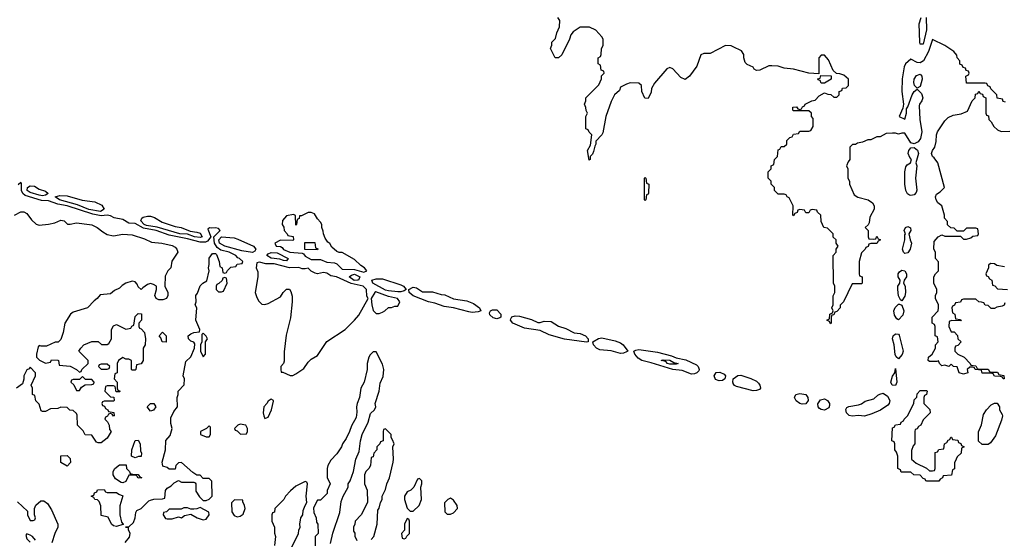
# Model space of a CAD drawing. Header units: inches. Extents: x 2789275 to 2951659, y 860290 to 1033804.
# Tile 123 of 256: x 2835383 to 2841754, y 1002131 to 1005496. Entities that reach past the tile are written whole.
import ezdxf

# ---------------------------------------------------------------- set-up
doc = ezdxf.new("R2010")
doc.units = ezdxf.units.IN
doc.header["$MEASUREMENT"] = 0
doc.layers.add('C8030', color=7, linetype='Continuous')
doc.layers.add('C8040', color=7, linetype='Continuous')

msp = doc.modelspace()

# ---------------------------------------------------------------- linework, layer by layer
at = {"layer": 'C8030', "color": 2}
for points, elevation in [([(2840000, 1005321.2), (2839987.3, 1005327.3), (2839950, 1005328), (2839850, 1005278), (2839810, 1005278), (2839790, 1005268), (2839765.4, 1005194.6), (2839718, 1005130), (2839690, 1005108.7), (2839661.2, 1005121.2), (2839610, 1005178), (2839590, 1005186), (2839570, 1005178), (2839490, 1005086), (2839472, 1005050), (2839470, 1005026), (2839450, 1004986), (2839428.4, 1004988.4), (2839408, 1005030), (2839406, 1005070), (2839390, 1005086), (2839332.7, 1005087.3), (2839310, 1005078), (2839270, 1005058), (2839263.6, 1005036.4), (2839232, 1005010), (2839210, 1004966), (2839176, 1004870), (2839156.8, 1004763.2), (2839150.6, 1004749.4), (2839112, 1004710), (2839111.3, 1004690), (2839103.6, 1004676.4), (2839096.9, 1004643.1), (2839090, 1004626), (2839074, 1004610), (2839074, 1004590), (2839067.3, 1004587.3), (2839058, 1004650), (2839076.4, 1004683.6), (2839086, 1004750), (2839067.3, 1004767.3), (2839062, 1004782), (2839046, 1004790), (2839046, 1004870), (2839058, 1004890), (2839048, 1004908), (2839047.3, 1004927.3), (2839038, 1004950), (2839046, 1004970), (2839046, 1004990), (2839130, 1005074), (2839147.3, 1005112.7), (2839148.4, 1005131.6), (2839166, 1005150), (2839162, 1005162), (2839146, 1005170), (2839142, 1005202), (2839126, 1005210), (2839126, 1005250), (2839142, 1005258), (2839146, 1005270), (2839147.3, 1005307.3), (2839158, 1005330), (2839158, 1005370), (2839150, 1005386), (2839110, 1005428), (2839070, 1005448), (2839010, 1005448), (2838963.5, 1005416.5), (2838950, 1005398), (2838941, 1005370), (2838891.1, 1005268.9), (2838870, 1005248), (2838848.9, 1005248.9), (2838818, 1005310), (2838826, 1005330), (2838826, 1005350), (2838850, 1005374), (2838858, 1005410), (2838875.3, 1005450), (2838878, 1005490), (2838866, 1005510)], 6), ([(2836065.2, 1002110), (2836093.6, 1002146.4), (2836097.2, 1002170), (2836087.3, 1002192.7), (2836087.3, 1002207.3), (2836072.7, 1002207.3), (2836067.3, 1002212.7), (2836090, 1002212), (2836119.6, 1002240.4), (2836129.5, 1002270), (2836134, 1002306), (2836141.2, 1002318.8), (2836170, 1002331.3), (2836219, 1002381), (2836230, 1002386), (2836251.6, 1002391.6), (2836307.3, 1002392.7), (2836322, 1002398), (2836327.3, 1002447.3), (2836336.4, 1002463.6), (2836363.1, 1002476.9), (2836383.1, 1002496.9), (2836410, 1002512), (2836430, 1002502), (2836510, 1002502), (2836518, 1002498), (2836522, 1002490), (2836523.6, 1002443.6), (2836546.4, 1002406.4), (2836570, 1002382), (2836590, 1002382), (2836610, 1002392), (2836628, 1002410), (2836627.3, 1002507.3), (2836610, 1002526), (2836570, 1002526), (2836550, 1002546), (2836530, 1002546), (2836503.1, 1002563.1), (2836430, 1002628), (2836410, 1002626), (2836394, 1002610), (2836390, 1002586), (2836350, 1002586), (2836336.4, 1002596.4), (2836310, 1002606), (2836304, 1002630), (2836326, 1002710), (2836328.9, 1002771.1), (2836356.4, 1002803.6), (2836369, 1002850), (2836362, 1002882), (2836361.5, 1002918.5), (2836381.5, 1002958.5), (2836404, 1002990), (2836402, 1003050), (2836408.7, 1003070), (2836408.9, 1003091.1), (2836448, 1003132), (2836449, 1003170), (2836442, 1003190), (2836458, 1003282), (2836490, 1003312), (2836515.3, 1003370), (2836516.4, 1003396.4), (2836508.9, 1003408.9), (2836490, 1003415.3), (2836475.3, 1003430), (2836474, 1003450), (2836490, 1003462.8), (2836509.5, 1003470.5), (2836546, 1003474), (2836548, 1003490), (2836522.7, 1003550), (2836529, 1003630), (2836519, 1003650), (2836524, 1003670), (2836522, 1003710), (2836534, 1003726), (2836550, 1003772), (2836568, 1003790), (2836594, 1003806), (2836608.7, 1003870), (2836604, 1003890), (2836609.3, 1003910.7), (2836610, 1003952), (2836630, 1003981), (2836650, 1003981), (2836656.3, 1003976.3), (2836674, 1003930), (2836678, 1003898), (2836694, 1003890), (2836698, 1003858), (2836710, 1003854), (2836722, 1003858), (2836727.3, 1003872.7), (2836750, 1003894), (2836782, 1003898), (2836790, 1003914), (2836822, 1003918), (2836826, 1003930), (2836806, 1003950), (2836793.6, 1003953.6), (2836782, 1003970), (2836739, 1003990), (2836683.9, 1004003.9), (2836661, 1004021), (2836643.5, 1004050), (2836639.6, 1004090), (2836681.2, 1004130), (2836670, 1004144), (2836650, 1004149.2), (2836625.2, 1004145.2), (2836611.3, 1004148.7), (2836601, 1004139), (2836620.4, 1004090), (2836598.8, 1004061.2), (2836585.3, 1004054.7), (2836550, 1004055.9), (2836470, 1004077.9), (2836350, 1004101), (2836267, 1004130), (2836185.1, 1004145.1), (2836130, 1004175.9), (2836090, 1004179), (2836050, 1004202.4), (2835993.9, 1004213.9), (2835970, 1004226.4), (2835950, 1004230.8), (2835910, 1004226), (2835857.3, 1004237.3), (2835690, 1004290.5), (2835630, 1004301), (2835570, 1004322.7), (2835524.8, 1004324.8), (2835418.3, 1004358.3), (2835403.1, 1004370), (2835394.6, 1004390), (2835395.5, 1004435.5), (2835390, 1004442), (2835373.2, 1004426.8)], 10), ([(2835348.9, 1004231.1), (2835390, 1004251), (2835410, 1004252), (2835430, 1004242), (2835459.8, 1004199.8), (2835490, 1004172), (2835510, 1004164.7), (2835570, 1004171.3), (2835610, 1004181), (2835650, 1004198), (2835670, 1004194), (2835691.6, 1004171.6), (2835710, 1004171.3), (2835750, 1004180.7), (2835834, 1004170), (2835850, 1004167.3), (2835884.7, 1004150), (2835921.4, 1004121.4), (2835950, 1004106), (2835990, 1004096), (2836050, 1004107.3), (2836110, 1004103), (2836190, 1004078), (2836236.4, 1004056.4), (2836302, 1004050), (2836370, 1004034.4), (2836390, 1004022.8), (2836400.7, 1004010), (2836406, 1003990), (2836367.1, 1003932.9), (2836362, 1003890), (2836342, 1003870), (2836325.4, 1003834.6), (2836322, 1003770), (2836342, 1003730), (2836342, 1003710), (2836334, 1003690), (2836310, 1003682), (2836283.1, 1003683.1), (2836266, 1003690), (2836258, 1003710), (2836268, 1003750), (2836268, 1003770), (2836250, 1003782), (2836230, 1003788), (2836210, 1003782), (2836179.6, 1003760.4), (2836170, 1003748), (2836150, 1003766), (2836143.1, 1003783.1), (2836130, 1003798), (2836110, 1003802), (2836070.9, 1003789.1), (2836046, 1003774), (2836030, 1003758), (2835996.9, 1003743.1), (2835970, 1003722), (2835904.7, 1003715.3), (2835884.7, 1003690), (2835864, 1003676), (2835822, 1003630), (2835730, 1003602), (2835712, 1003590), (2835676, 1003530), (2835664.7, 1003470), (2835650, 1003426), (2835632, 1003408), (2835612.7, 1003407.3), (2835556.9, 1003383.1), (2835522, 1003382), (2835510, 1003386), (2835502, 1003378), (2835491.3, 1003330), (2835491.6, 1003311.6), (2835511.1, 1003291.1), (2835550, 1003272), (2835582, 1003278), (2835590, 1003294), (2835630, 1003292), (2835634, 1003290), (2835638, 1003258), (2835710, 1003252), (2835751.6, 1003231.6), (2835770, 1003214), (2835782, 1003218), (2835786, 1003230), (2835826, 1003270), (2835826, 1003290), (2835766, 1003350), (2835778, 1003370), (2835798, 1003390), (2835850, 1003411.3), (2835890, 1003412), (2835912.7, 1003392.7), (2835950, 1003392), (2835960.4, 1003399.6), (2835978, 1003430), (2835978, 1003490), (2835990, 1003514), (2836010, 1003522), (2836070, 1003492), (2836102, 1003498), (2836108, 1003512), (2836122, 1003518), (2836130, 1003574), (2836150, 1003594), (2836171.6, 1003591.6), (2836172, 1003550), (2836154, 1003530), (2836154, 1003510), (2836158, 1003498), (2836170, 1003494), (2836191.6, 1003471.6), (2836198, 1003430), (2836194, 1003390), (2836182, 1003370), (2836182, 1003290), (2836170, 1003268), (2836138, 1003262), (2836134, 1003230), (2836130, 1003226), (2836110, 1003226), (2836106, 1003230), (2836106, 1003290), (2836090, 1003298), (2836070, 1003298), (2836050, 1003308), (2836022, 1003290), (2836014, 1003270), (2836014, 1003210), (2835998, 1003202), (2835994, 1003170), (2836014, 1003150), (2836014, 1003110), (2836018, 1003098), (2836034, 1003090), (2836030, 1003086), (2836007.3, 1003087.3), (2836002, 1003122), (2835990, 1003126), (2835950, 1003126), (2835938, 1003122), (2835934, 1003090), (2835970, 1003054), (2835992.7, 1003052.7), (2835994, 1003030), (2835990, 1003026), (2835930, 1003026), (2835918, 1003022), (2835914, 1003010), (2835918, 1002998), (2835932.7, 1002992.7), (2835938, 1002978), (2835954, 1002970), (2835958, 1002958), (2835992.7, 1002952.7), (2835994, 1002930), (2835990, 1002928), (2835982, 1002942), (2835970, 1002946), (2835958, 1002942), (2835952, 1002928), (2835938, 1002922), (2835934, 1002910), (2835951.6, 1002891.6), (2835962, 1002870), (2835963.6, 1002843.6), (2835974, 1002830), (2835950, 1002786), (2835910, 1002755.3), (2835890, 1002755.3), (2835881.2, 1002761.2), (2835850, 1002806), (2835807.3, 1002807.3), (2835794.6, 1002834.6), (2835758, 1002870), (2835754.6, 1002934.6), (2835750, 1002946), (2835730, 1002966), (2835708.4, 1002968.4), (2835690, 1002986), (2835650, 1002988), (2835630, 1002978), (2835583.6, 1002976.4), (2835550, 1002958), (2835530, 1002958), (2835523.1, 1002963.1), (2835510, 1003006), (2835488.4, 1003028.4), (2835482, 1003062), (2835466, 1003070), (2835466, 1003110), (2835458, 1003130), (2835486, 1003190), (2835486, 1003210), (2835450, 1003246), (2835444.7, 1003235.3), (2835430, 1003228.7), (2835411, 1003190), (2835411, 1003169), (2835402, 1003138), (2835362, 1003110)], 10), ([(2837394.6, 1002105.4), (2837408.4, 1002171.6), (2837454.6, 1002305.4), (2837463.1, 1002376.9), (2837475.3, 1002410), (2837508, 1002470), (2837508.7, 1002490), (2837522, 1002510), (2837544, 1002570), (2837559, 1002650), (2837580.4, 1002699.6), (2837588.7, 1002770), (2837599, 1002810), (2837638, 1002890), (2837653.6, 1002946.4), (2837678, 1002970), (2837688, 1002990), (2837684, 1003010), (2837709, 1003090), (2837716.5, 1003143.5), (2837734.6, 1003185.4), (2837739, 1003230), (2837730, 1003266), (2837690, 1003346), (2837670, 1003346), (2837650, 1003326), (2837642, 1003310), (2837632, 1003270), (2837631.3, 1003230), (2837611, 1003150), (2837591.3, 1003110), (2837582.8, 1003050), (2837566.8, 1003010), (2837562.8, 1002990), (2837565.4, 1002954.6), (2837559.6, 1002920.4), (2837530, 1002866), (2837518, 1002830), (2837495.3, 1002784.7), (2837471.1, 1002748.9), (2837464.7, 1002730), (2837435.3, 1002684.7), (2837396.9, 1002643.1), (2837378, 1002610), (2837372, 1002590), (2837372.7, 1002532.7), (2837392, 1002490), (2837372.7, 1002447.3), (2837371.6, 1002428.4), (2837330, 1002386), (2837310, 1002386), (2837283.6, 1002336.4), (2837285.4, 1002305.4), (2837302, 1002270), (2837303.6, 1002243.6), (2837312, 1002230), (2837314, 1002170), (2837294, 1002150), (2837294, 1002090)], 10), ([(2840000, 1003142.3), (2839996.8, 1003150), (2839999.7, 1003170), (2840000, 1003170.2)], 6), ([(2837658, 1002130), (2837674, 1002150), (2837695.3, 1002230), (2837700.4, 1002319.6), (2837710, 1002334), (2837718, 1002370), (2837728, 1002390), (2837728.4, 1002411.6), (2837750, 1002454), (2837758, 1002490), (2837775.3, 1002530), (2837799, 1002630), (2837802, 1002650), (2837798, 1002730), (2837806, 1002750), (2837796.4, 1002776.4), (2837786, 1002790), (2837786, 1002810), (2837750, 1002846), (2837738, 1002842), (2837734, 1002830), (2837734, 1002770), (2837718, 1002762), (2837714, 1002750), (2837694, 1002730), (2837694, 1002710), (2837674, 1002690), (2837670, 1002666), (2837658, 1002662), (2837652, 1002610), (2837642, 1002590), (2837622, 1002570), (2837614, 1002550), (2837614, 1002490), (2837632, 1002450), (2837634, 1002370), (2837592, 1002290), (2837554, 1002250), (2837552, 1002230), (2837542, 1002210), (2837543.6, 1002183.6), (2837551.6, 1002171.6), (2837552.7, 1002152.7), (2837563.6, 1002123.6)], 10), ([(2837128, 1002050), (2837188, 1002170), (2837188.9, 1002191.1), (2837198, 1002210), (2837195.3, 1002230), (2837202, 1002270), (2837215.3, 1002290), (2837218, 1002318), (2837229.3, 1002350.7), (2837242, 1002370), (2837237.2, 1002410), (2837246, 1002490), (2837242, 1002502), (2837230, 1002506), (2837170, 1002475.3), (2837135.3, 1002444.7), (2837102, 1002410), (2837092, 1002390), (2837034, 1002330), (2837032.7, 1002307.3), (2837018, 1002302), (2837014, 1002290), (2837014, 1002250), (2837032, 1002210), (2837031.6, 1002171.6), (2837038, 1002150), (2837031.6, 1002091.6)], 10), ([(2835370, 1002374), (2835432.7, 1002312.7), (2835434, 1002290), (2835450, 1002254), (2835470, 1002254), (2835482, 1002258), (2835486, 1002270), (2835478, 1002290), (2835478, 1002330), (2835487.3, 1002352.7), (2835520.4, 1002379.6), (2835539.6, 1002379.6), (2835563.6, 1002363.6), (2835590, 1002322), (2835630.6, 1002230.6), (2835630.6, 1002209.4), (2835611, 1002170), (2835591, 1002109)], 10), ([(2835486, 1002126), (2835466, 1002150), (2835450, 1002158), (2835430, 1002166), (2835422, 1002158), (2835430, 1002134), (2835450, 1002114)], 10)]:
    msp.add_lwpolyline(points, dxfattribs=dict(at, elevation=elevation))
for points, elevation in [([(2835530, 1004356.4), (2835510, 1004359.3), (2835450, 1004377), (2835430.9, 1004390), (2835433.5, 1004410), (2835450, 1004421), (2835478.9, 1004418.9), (2835510, 1004398.2), (2835550, 1004385.5), (2835567.7, 1004370), (2835550, 1004360.5)], 6), ([(2839430, 1004326), (2839426, 1004330), (2839426, 1004470), (2839430, 1004474), (2839434, 1004470), (2839438, 1004438), (2839454, 1004430), (2839452.7, 1004372.7), (2839450, 1004366), (2839438, 1004362), (2839434, 1004330)], 6), ([(2835906.8, 1004253.2), (2835830, 1004267.2), (2835758, 1004298), (2835640.7, 1004330), (2835613.2, 1004350), (2835643.3, 1004356.7), (2835690, 1004356.2), (2835788.2, 1004328.2), (2835870, 1004316.8), (2835915, 1004295), (2835930, 1004269.7)], 6), ([(2837270, 1004248), (2837250, 1004248), (2837206, 1004226), (2837194, 1004226), (2837191.6, 1004208.4), (2837178, 1004202), (2837174, 1004170), (2837170, 1004166), (2837167.3, 1004227.3), (2837154.6, 1004234.6), (2837110, 1004226), (2837083.6, 1004196.4), (2837082, 1004170), (2837091.6, 1004151.6), (2837094, 1004130), (2837114, 1004110), (2837118, 1004098), (2837152, 1004092), (2837154, 1004070), (2837150, 1004066), (2837070, 1004068), (2837034, 1004050), (2837042, 1004030), (2837070, 1004026.4), (2837081.1, 1004021.1), (2837090, 1004008.9), (2837132, 1003990), (2837210, 1003984.7), (2837219.8, 1003979.8), (2837230, 1003964.7), (2837270, 1003942.8), (2837330, 1003943.7), (2837370, 1003926.7), (2837420.7, 1003920.7), (2837435.1, 1003915.1), (2837470, 1003880.3), (2837550, 1003878.3), (2837610, 1003861.6), (2837629, 1003870), (2837613.2, 1003890), (2837590, 1003905.2), (2837550, 1003942.7), (2837470, 1003989), (2837450, 1003989), (2837434.6, 1003994.6), (2837403.1, 1004023.1), (2837390, 1004046), (2837376.4, 1004056.4), (2837360.4, 1004080.4), (2837348.4, 1004108.4), (2837347.3, 1004127.3), (2837338, 1004150), (2837338, 1004170), (2837330, 1004186), (2837310, 1004206), (2837290, 1004238)], 10), ([(2836550, 1004085), (2836515.1, 1004090), (2836470, 1004106.8), (2836419.3, 1004110), (2836273.3, 1004153.3), (2836204.2, 1004164.2), (2836187.6, 1004170), (2836167.4, 1004192.6), (2836173.7, 1004210), (2836182.6, 1004217.4), (2836210, 1004224.6), (2836230, 1004224.2), (2836255.4, 1004215.4), (2836305.4, 1004185.4), (2836390, 1004156.6), (2836428, 1004150), (2836486.2, 1004126.2), (2836530, 1004120.2), (2836550, 1004112.8), (2836563.8, 1004090)], 6), ([(2836890, 1003989), (2836820, 1004000), (2836710, 1004029.2), (2836676.5, 1004050), (2836672.2, 1004070), (2836690, 1004090.8), (2836770, 1004083.2), (2836795.2, 1004075.2), (2836897, 1004030), (2836911.8, 1004010), (2836903.8, 1003996.2)], 6), ([(2837310, 1004006), (2837227.3, 1004007.3), (2837227.3, 1004052.7), (2837292.7, 1004052.7), (2837298, 1004018), (2837312.7, 1004012.7)], 10), ([(2837110, 1003935.1), (2837090, 1003936.9), (2837066, 1003946), (2837010, 1003951.1), (2836982, 1003970), (2836990, 1003980.4), (2837010, 1003988.9), (2837050, 1003986.3), (2837120.4, 1003950)], 6), ([(2836934, 1003926), (2836918, 1003922), (2836914, 1003890), (2836923.6, 1003863.6), (2836924.7, 1003830), (2836906, 1003730), (2836916.9, 1003696.9), (2836930, 1003674), (2836950, 1003654), (2836970, 1003652), (2836990, 1003658), (2837070, 1003702), (2837088, 1003730), (2837110, 1003751.3), (2837130, 1003752), (2837136.9, 1003736.9), (2837145.4, 1003705.4), (2837146, 1003670), (2837134.4, 1003565.6), (2837106.4, 1003453.6), (2837095.3, 1003344.7), (2837094.4, 1003285.6), (2837090.8, 1003269.2), (2837072, 1003250), (2837072, 1003230), (2837074, 1003214), (2837086, 1003214), (2837132.7, 1003192.7), (2837150, 1003192), (2837170, 1003202), (2837222.5, 1003237.5), (2837250, 1003278), (2837270, 1003298), (2837310, 1003322), (2837370, 1003412), (2837490, 1003491), (2837550, 1003550.8), (2837576.9, 1003583.1), (2837638, 1003690), (2837630, 1003706), (2837627.6, 1003750), (2837606.6, 1003770), (2837527.8, 1003787.8), (2837432.7, 1003830), (2837396.9, 1003836.9), (2837370, 1003854), (2837350, 1003858.5), (2837310, 1003851.5), (2837294.1, 1003854.1), (2837268.5, 1003868.5), (2837250, 1003887), (2837230, 1003882), (2837210, 1003883.7), (2837190, 1003892.3), (2837130, 1003889.6), (2837030, 1003914.2), (2836975.3, 1003915.3)], 10), ([(2836710, 1003826), (2836698, 1003822), (2836692.7, 1003807.3), (2836672.7, 1003787.3), (2836658, 1003782), (2836654, 1003770), (2836654, 1003750), (2836670, 1003734), (2836690, 1003734), (2836702, 1003738), (2836726, 1003790), (2836722, 1003822)], 10), ([(2837547.6, 1003807.6), (2837515.8, 1003830), (2837530, 1003842.3), (2837550, 1003847.5), (2837583.1, 1003830), (2837576.3, 1003810), (2837570, 1003808.4)], 6), ([(2837850, 1003734.2), (2837830, 1003734.8), (2837770, 1003739.3), (2837750, 1003745.2), (2837667.6, 1003790), (2837660.9, 1003810), (2837690, 1003818), (2837730, 1003817.4), (2837850, 1003779.7), (2837866.7, 1003770), (2837883, 1003750), (2837870, 1003740.5)], 6), ([(2837687.1, 1003732.9), (2837681, 1003730), (2837658, 1003690), (2837661, 1003650), (2837670, 1003614), (2837690, 1003594), (2837710, 1003594), (2837730, 1003602), (2837746, 1003610), (2837770, 1003632), (2837790, 1003632), (2837810, 1003642), (2837830, 1003642), (2837842, 1003670), (2837828.7, 1003690), (2837770, 1003703.7)], 10), ([(2837990, 1003732.9), (2838054, 1003734), (2838110, 1003717.5), (2838134.8, 1003714.8), (2838190, 1003687.6), (2838276.3, 1003676.3), (2838319.3, 1003659.3), (2838359.1, 1003630), (2838366.8, 1003610), (2838350, 1003604), (2838310, 1003600.7), (2838290, 1003604.4), (2838190.3, 1003629.7), (2838130, 1003638.2), (2838070, 1003659.8), (2838029.2, 1003669.2), (2837930, 1003707.4), (2837903.6, 1003730), (2837901.2, 1003750), (2837930, 1003764), (2837950, 1003759)], 6), ([(2838470, 1003559.8), (2838446, 1003566), (2838424.1, 1003584.1), (2838422.3, 1003597.7), (2838429.7, 1003610.3), (2838442.9, 1003617.1), (2838470, 1003616.5), (2838496.4, 1003590), (2838496.3, 1003570), (2838490, 1003566.3)], 6), ([(2838750, 1003534.4), (2838776.4, 1003543.6), (2838821.6, 1003541.6), (2838870, 1003512), (2838917.1, 1003497.1), (2838970, 1003468), (2839010, 1003464.9), (2839044, 1003450), (2839062, 1003430), (2839062, 1003410), (2839050, 1003407.8), (2838907.4, 1003427.4), (2838810, 1003455.1), (2838750, 1003483), (2838650, 1003499.7), (2838574, 1003530), (2838558, 1003550), (2838560.7, 1003559.3), (2838568.5, 1003571.5), (2838590, 1003578.9), (2838616.1, 1003576.1), (2838694.1, 1003554.1), (2838736.1, 1003536.1)], 6), ([(2836330, 1003408), (2836306, 1003410), (2836296.4, 1003436.4), (2836286, 1003450), (2836308, 1003472), (2836332, 1003450)], 10), ([(2836570, 1003466), (2836562, 1003458), (2836562, 1003410), (2836554, 1003390), (2836554, 1003350), (2836570, 1003314), (2836586, 1003330), (2836586, 1003410), (2836598, 1003430), (2836590, 1003446)], 10), ([(2839270, 1003334.4), (2839210, 1003352.4), (2839137.5, 1003357.5), (2839115.1, 1003370), (2839096.9, 1003390), (2839092.3, 1003410), (2839127.8, 1003432.2), (2839150, 1003435.8), (2839236.1, 1003416.1), (2839270, 1003402.8), (2839287.4, 1003390), (2839317.3, 1003350), (2839310, 1003345.1), (2839290, 1003336.4)], 6), ([(2839730, 1003201.7), (2839670, 1003224.1), (2839610, 1003230.6), (2839470, 1003274.8), (2839408.8, 1003288.8), (2839383.9, 1003303.9), (2839362.9, 1003330), (2839357.2, 1003350), (2839370, 1003357.1), (2839390, 1003359.6), (2839510, 1003342.9), (2839600.2, 1003320.2), (2839630, 1003306.6), (2839693.4, 1003293.4), (2839762, 1003262), (2839773.7, 1003250), (2839780.2, 1003230), (2839776.8, 1003223.2), (2839764.9, 1003210), (2839750, 1003202.9)], 6), ([(2839630, 1003266), (2839590, 1003266.1), (2839575.1, 1003270), (2839563.3, 1003283.3), (2839534, 1003290), (2839546, 1003294), (2839590, 1003291.7), (2839616.4, 1003276.4), (2839644.7, 1003270)], 2), ([(2835950, 1003266), (2835910, 1003266), (2835898, 1003262), (2835894, 1003250), (2835910, 1003234), (2835950, 1003234), (2835962, 1003238), (2835966, 1003250)], 10), ([(2839910, 1003157.3), (2839885.7, 1003165.7), (2839877.6, 1003190), (2839888.8, 1003211.2), (2839913.5, 1003213.5), (2839941.2, 1003201.2), (2839950.3, 1003190.3), (2839944.9, 1003170), (2839930, 1003159.8)], 6), ([(2835790, 1003186), (2835770, 1003166), (2835730, 1003166), (2835718, 1003162), (2835714, 1003150), (2835732.7, 1003132.7), (2835750, 1003094), (2835770, 1003094), (2835783.1, 1003116.9), (2835807.3, 1003132.7), (2835850, 1003134), (2835862, 1003138), (2835866, 1003150), (2835850, 1003166), (2835810, 1003166)], 10), ([(2837010, 1003038), (2836990, 1003026), (2836982, 1003010), (2836962, 1002990), (2836958, 1002950), (2836962, 1002930), (2836970, 1002914), (2836990, 1002922), (2837013.2, 1002970), (2837026, 1003026), (2837026, 1003030)], 10), ([(2836230, 1002962), (2836209, 1002989), (2836229.4, 1003010.6), (2836250.6, 1003010.6), (2836264.7, 1002990), (2836250, 1002968.7)], 10), ([(2836610, 1002866), (2836592, 1002848), (2836554, 1002830), (2836554, 1002810), (2836590, 1002794), (2836610, 1002794), (2836618, 1002810), (2836618, 1002858)], 10), ([(2836810, 1002878), (2836794, 1002870), (2836774, 1002850), (2836778, 1002838), (2836790, 1002834), (2836812.7, 1002812.7), (2836850, 1002814), (2836858, 1002830), (2836858, 1002850), (2836846, 1002870)], 10), ([(2836130, 1002658), (2836106, 1002670), (2836108.7, 1002710), (2836130, 1002772), (2836150, 1002774), (2836162, 1002750), (2836164.7, 1002704.7), (2836172, 1002690), (2836170, 1002668), (2836152.7, 1002667.3)], 10), ([(2835690, 1002606), (2835648.4, 1002628.4), (2835650, 1002672), (2835690, 1002674), (2835710, 1002654), (2835711.6, 1002628.4)], 10), ([(2836150, 1002528), (2836142, 1002542), (2836130, 1002546), (2836090, 1002546), (2836070, 1002506), (2836050, 1002498), (2836040.4, 1002500.4), (2836003.1, 1002523.1), (2835988.4, 1002548.4), (2835988, 1002570), (2835998, 1002590), (2836030, 1002614), (2836072.7, 1002612.7), (2836074, 1002590), (2836094, 1002570), (2836098, 1002558), (2836112.7, 1002552.7), (2836150, 1002552), (2836158, 1002538), (2836174, 1002530)], 10), ([(2837970, 1002526), (2837958, 1002522), (2837934, 1002470), (2837914, 1002450), (2837890, 1002438), (2837872, 1002410), (2837872, 1002390), (2837890, 1002334), (2837910, 1002314), (2837930, 1002314), (2837968, 1002350), (2837982, 1002390), (2837978, 1002470), (2837986, 1002490), (2837986, 1002510)], 10), ([(2835950, 1002434), (2836010, 1002434), (2836023.6, 1002423.6), (2836050, 1002414), (2836031.6, 1002348.4), (2836031, 1002290), (2836042, 1002242), (2836050.9, 1002230.9), (2836054, 1002230), (2836050, 1002228), (2836010, 1002215.3), (2835990, 1002218), (2835978, 1002230), (2835954.6, 1002274.6), (2835910, 1002286), (2835908.4, 1002348.4), (2835896.4, 1002376.4), (2835887.3, 1002387.3), (2835868.4, 1002388.4), (2835862, 1002402), (2835846, 1002410), (2835862, 1002418), (2835867.3, 1002432.7), (2835882, 1002438), (2835887.3, 1002452.7), (2835930, 1002454), (2835938, 1002438)], 10), ([(2836772.7, 1002387.3), (2836752.7, 1002367.3), (2836756, 1002310), (2836770, 1002284.7), (2836790, 1002278), (2836810, 1002282), (2836830, 1002294), (2836842, 1002330), (2836838, 1002350), (2836826, 1002374), (2836826, 1002386)], 10), ([(2838170, 1002398), (2838154, 1002390), (2838132.7, 1002367.3), (2838134, 1002310), (2838150, 1002294), (2838170, 1002294), (2838190, 1002302), (2838215.3, 1002330), (2838214, 1002350), (2838190, 1002386)], 10), ([(2836550, 1002338), (2836530, 1002328), (2836510, 1002326), (2836490, 1002326), (2836470, 1002335.3), (2836445.4, 1002334.6), (2836427.3, 1002327.3), (2836350, 1002326), (2836334, 1002310), (2836314, 1002306), (2836312, 1002290), (2836327.1, 1002267.1), (2836336.4, 1002263.6), (2836370, 1002264.7), (2836410, 1002276), (2836430, 1002271.3), (2836450, 1002284.7), (2836490, 1002294), (2836531.1, 1002271.1), (2836570, 1002258), (2836590, 1002262), (2836608.7, 1002290), (2836608, 1002308)], 10), ([(2837890, 1002266), (2837874, 1002230), (2837874, 1002190), (2837854, 1002170), (2837858, 1002138), (2837870, 1002134), (2837882, 1002138), (2837887.3, 1002152.7), (2837906, 1002170), (2837906, 1002250), (2837902, 1002262)], 10)]:
    msp.add_lwpolyline(points, close=True, dxfattribs=dict(at, elevation=elevation))
at = {"layer": 'C8040', "color": 2}
for points, elevation in [([(2841248.2, 1005510), (2841251.2, 1005430), (2841230, 1005337.2), (2841210, 1005338), (2841208, 1005350), (2841204.1, 1005470), (2841215.1, 1005510)], 2), ([(2841762, 1004962), (2841747.3, 1004967.3), (2841742, 1004982), (2841707.3, 1004987.3), (2841706, 1005010), (2841667.3, 1005047.3), (2841662, 1005062), (2841647.3, 1005067.3), (2841642, 1005082), (2841630, 1005086), (2841510, 1005086), (2841506, 1005130), (2841522, 1005138), (2841526, 1005150), (2841522, 1005162), (2841507.3, 1005167.3), (2841502, 1005182), (2841487.3, 1005187.3), (2841482, 1005202), (2841467.3, 1005207.3), (2841466, 1005230), (2841448.4, 1005248.4), (2841447.3, 1005267.3), (2841428, 1005290), (2841370, 1005329), (2841290, 1005368.7), (2841263.6, 1005290), (2841230.2, 1005229.8), (2841210, 1005217.3), (2841190, 1005219.1), (2841150, 1005240.9), (2841115.5, 1005210), (2841105.5, 1005190), (2841093.2, 1005113.2), (2841090.8, 1005030), (2841101, 1004950), (2841096.9, 1004923.1), (2841074, 1004870), (2841110, 1004852), (2841121.2, 1004890), (2841121.2, 1004918.8), (2841130, 1004932), (2841157.6, 1005010), (2841170, 1005031), (2841190, 1005046.8), (2841217.4, 1005017.4), (2841226.5, 1004990), (2841220.3, 1004970), (2841204.2, 1004950), (2841202.6, 1004937.4), (2841207.6, 1004850), (2841220.2, 1004770), (2841212.4, 1004727.6), (2841195.6, 1004704.4), (2841170, 1004691.5), (2841150, 1004698), (2841110, 1004762), (2841090, 1004762), (2841070, 1004755.3), (2841050, 1004762), (2841030, 1004762), (2840990, 1004758), (2840950, 1004738), (2840930, 1004738), (2840890, 1004718), (2840870, 1004718), (2840836.9, 1004703.1), (2840803.6, 1004696.4), (2840791.6, 1004688.4), (2840772.7, 1004687.3), (2840754, 1004670), (2840754, 1004590), (2840743.6, 1004576.4), (2840734, 1004550), (2840742, 1004530), (2840742, 1004470), (2840752, 1004450), (2840752, 1004430), (2840782.8, 1004362.8), (2840806, 1004346), (2840874, 1004330), (2840902, 1004310), (2840912, 1004290), (2840912, 1004270), (2840883.6, 1004216.4), (2840879.6, 1004180.4), (2840872.7, 1004167.3), (2840854, 1004150), (2840874, 1004130), (2840874, 1004090), (2840878, 1004078), (2840910, 1004074), (2840922, 1004078), (2840930, 1004094), (2840938, 1004078), (2840954, 1004070), (2840938, 1004062), (2840930, 1004046), (2840890, 1004046), (2840878, 1004042), (2840872.7, 1004027.3), (2840858, 1004022), (2840854, 1004010), (2840830, 1003986), (2840814, 1003930), (2840814, 1003850), (2840818, 1003838), (2840834, 1003830), (2840834, 1003790), (2840830, 1003786), (2840770, 1003786), (2840714, 1003670), (2840692.7, 1003647.3), (2840692, 1003630), (2840670, 1003606), (2840658, 1003602), (2840650, 1003586), (2840638, 1003582), (2840634, 1003570), (2840634, 1003530), (2840630, 1003526), (2840622, 1003542), (2840606, 1003550), (2840622, 1003558), (2840626, 1003590), (2840642, 1003598), (2840646, 1003610), (2840638, 1003630), (2840646, 1003650), (2840647.3, 1003707.3), (2840658, 1003730), (2840658, 1003770), (2840648, 1003790), (2840646, 1003970), (2840666, 1003990), (2840666, 1004010), (2840678, 1004030), (2840666, 1004050), (2840666, 1004070), (2840647.3, 1004087.3), (2840646, 1004110), (2840630, 1004126), (2840610, 1004146), (2840586, 1004150), (2840568, 1004190), (2840566, 1004230), (2840546, 1004250), (2840542, 1004262), (2840510, 1004266), (2840498, 1004262), (2840490, 1004246), (2840470, 1004246), (2840462, 1004262), (2840430, 1004266), (2840418, 1004262), (2840412.7, 1004247.3), (2840398, 1004242), (2840390, 1004226), (2840386, 1004230), (2840388, 1004290), (2840362, 1004342), (2840348, 1004348), (2840342, 1004362), (2840330, 1004366), (2840290, 1004366), (2840266, 1004390), (2840266, 1004410), (2840246, 1004430), (2840246, 1004450), (2840226, 1004470), (2840226, 1004510), (2840246, 1004530), (2840246, 1004550), (2840262, 1004558), (2840266, 1004590), (2840286, 1004610), (2840290, 1004654), (2840302, 1004658), (2840310, 1004674), (2840330, 1004674), (2840346, 1004690), (2840347.3, 1004712.7), (2840367.3, 1004732.7), (2840382, 1004738), (2840390, 1004754), (2840422, 1004758), (2840430, 1004774), (2840490, 1004774), (2840502, 1004778), (2840516.4, 1004803.6), (2840516.4, 1004856.4), (2840506, 1004870), (2840506, 1004890), (2840490, 1004906), (2840390, 1004906), (2840386, 1004910), (2840386, 1004930), (2840410, 1004932), (2840418, 1004918), (2840430, 1004914), (2840442, 1004918), (2840448, 1004932), (2840462, 1004938), (2840466, 1004950), (2840508.4, 1004971.6), (2840530, 1004974), (2840556.4, 1005003.6), (2840590, 1005022), (2840612.7, 1005012.7), (2840632, 1005012), (2840650, 1004994), (2840670, 1004994), (2840686, 1005010), (2840686, 1005030), (2840702, 1005038), (2840708, 1005052), (2840730, 1005054), (2840746, 1005070), (2840746, 1005110), (2840716.4, 1005136.4), (2840690, 1005146), (2840667.3, 1005147.3), (2840647.3, 1005167.3), (2840616.4, 1005236.4), (2840590, 1005266), (2840570, 1005266), (2840554, 1005250), (2840554, 1005146), (2840490, 1005148.7), (2840390, 1005175.3), (2840330, 1005182), (2840290, 1005195.3), (2840250, 1005198), (2840230, 1005198), (2840171.6, 1005168.4), (2840150, 1005168), (2840136.4, 1005176.4), (2840128.4, 1005188.4), (2840090, 1005206), (2840078, 1005218), (2840068.7, 1005250), (2840068, 1005270), (2840054.6, 1005294.6), (2840000, 1005321.2)], 6), ([(2841758, 1003662), (2841752.7, 1003647.3), (2841739.6, 1003640.4), (2841705.4, 1003634.6), (2841690, 1003626), (2841670, 1003626), (2841650, 1003646), (2841630, 1003648), (2841622, 1003662), (2841607.3, 1003667.3), (2841588.4, 1003668.4), (2841570, 1003686), (2841490, 1003686), (2841478, 1003682), (2841470, 1003666), (2841438, 1003662), (2841432.7, 1003647.3), (2841418, 1003642), (2841414, 1003630), (2841418, 1003598), (2841434, 1003590), (2841438, 1003558), (2841470, 1003554), (2841474, 1003546), (2841412.7, 1003547.3), (2841398, 1003542), (2841394, 1003510), (2841410, 1003474), (2841430, 1003474), (2841452, 1003452), (2841454, 1003430), (2841474, 1003410), (2841452.7, 1003387.3), (2841438, 1003382), (2841434, 1003370), (2841434, 1003350), (2841454, 1003330), (2841494, 1003310), (2841534, 1003270), (2841538, 1003258), (2841570, 1003254), (2841578, 1003238), (2841590, 1003234), (2841650, 1003234), (2841658, 1003218), (2841670, 1003214), (2841710, 1003214), (2841718, 1003198), (2841752, 1003192), (2841754, 1003170), (2841746, 1003170), (2841742, 1003182), (2841730, 1003186), (2841690, 1003188), (2841682, 1003202), (2841667.3, 1003207.3), (2841610, 1003208), (2841606, 1003226), (2841566, 1003230), (2841562, 1003242), (2841550, 1003246), (2841530, 1003246), (2841514, 1003230), (2841518, 1003210), (2841490, 1003200.7), (2841462.7, 1003210), (2841448.4, 1003248.4), (2841426, 1003250), (2841410, 1003266), (2841394, 1003250), (2841370, 1003258), (2841350, 1003254), (2841334, 1003270), (2841327.3, 1003287.3), (2841316.9, 1003283.1), (2841270, 1003283.6), (2841262, 1003290), (2841264, 1003310), (2841288, 1003330), (2841308, 1003370), (2841308, 1003390), (2841326, 1003410), (2841322, 1003442), (2841306, 1003450), (2841306, 1003510), (2841302, 1003522), (2841288, 1003530), (2841288, 1003570), (2841326, 1003610), (2841328, 1003630), (2841328, 1003650), (2841308, 1003690), (2841308, 1003710), (2841318, 1003730), (2841318, 1003750), (2841298, 1003790), (2841298, 1003830), (2841309.1, 1003850.9), (2841328, 1003870), (2841328.7, 1003890), (2841327.3, 1003927.3), (2841308, 1003950), (2841308, 1003990), (2841298, 1004010), (2841300.4, 1004059.6), (2841326, 1004090), (2841350, 1004102), (2841370, 1004094), (2841470, 1004094), (2841490, 1004074), (2841510, 1004074), (2841536.4, 1004083.6), (2841550, 1004094), (2841582, 1004098), (2841586, 1004110), (2841582, 1004142), (2841570, 1004146), (2841510, 1004146), (2841490, 1004126), (2841450, 1004126), (2841430, 1004146), (2841407.3, 1004147.3), (2841387.3, 1004167.3), (2841386, 1004190), (2841368, 1004210), (2841368, 1004230), (2841348.7, 1004290), (2841324, 1004310), (2841314, 1004330), (2841308.7, 1004350), (2841314.6, 1004365.4), (2841339, 1004381), (2841366, 1004410), (2841324, 1004570), (2841301.2, 1004601.2), (2841289, 1004610), (2841282, 1004630), (2841288.7, 1004650), (2841304, 1004670), (2841313.6, 1004706.4), (2841315.3, 1004750), (2841322, 1004770), (2841370, 1004842), (2841390, 1004862), (2841423.1, 1004876.9), (2841474.6, 1004885.4), (2841515.3, 1004904.7), (2841546, 1004970), (2841566, 1004990), (2841567.3, 1005012.7), (2841582, 1005018), (2841590, 1005034), (2841598, 1005018), (2841612.7, 1005012.7), (2841618, 1004998), (2841634, 1004990), (2841634, 1004890), (2841638, 1004878), (2841652.7, 1004872.7), (2841654, 1004850), (2841670, 1004834), (2841685.4, 1004805.4), (2841710, 1004782), (2841732.7, 1004772.7), (2841790, 1004774)], 6), ([(2841755.3, 1003895.3), (2841705.2, 1003905.2), (2841690, 1003915.3), (2841663.6, 1003916.4), (2841652.7, 1003907.3), (2841651.6, 1003888.4), (2841634, 1003850), (2841638, 1003838), (2841650, 1003834), (2841658, 1003818), (2841674, 1003810), (2841678, 1003778), (2841692.7, 1003772.7), (2841710, 1003754), (2841774, 1003750)], 6), ([(2840000, 1003170.2), (2840030, 1003192.7), (2840050, 1003194.9), (2840112.9, 1003172.9), (2840150, 1003155.6), (2840162.5, 1003142.5), (2840171.7, 1003130), (2840176, 1003110), (2840170, 1003102.4), (2840150, 1003094.2), (2840130, 1003093.6), (2840021.9, 1003121.9), (2840008.4, 1003128.4), (2840000.7, 1003140.7), (2840000, 1003142.3)], 6)]:
    msp.add_lwpolyline(points, dxfattribs=dict(at, elevation=elevation))
at = {"layer": 'C8040', "color": 2, "elevation": 6}
for points in [[(2840570, 1005086), (2840562, 1005102), (2840550, 1005106), (2840547.3, 1005112.7), (2840562, 1005118), (2840566, 1005134), (2840632.7, 1005132.7), (2840634, 1005110), (2840590, 1005086)], [(2841190, 1005052.3), (2841172.3, 1005070), (2841168.2, 1005090), (2841171.2, 1005110), (2841186, 1005134), (2841210, 1005142.4), (2841219.5, 1005130), (2841223.2, 1005110), (2841210, 1005063.7)], [(2841150, 1004357.3), (2841140.5, 1004360.5), (2841127.9, 1004367.9), (2841115.8, 1004390), (2841110.6, 1004430), (2841109.7, 1004510), (2841116.6, 1004543.4), (2841124.6, 1004555.4), (2841147, 1004570), (2841154, 1004590), (2841142.6, 1004602.6), (2841131.5, 1004630), (2841135.6, 1004650), (2841150, 1004666), (2841170, 1004668.4), (2841191.6, 1004651.6), (2841199.5, 1004630), (2841180.7, 1004570), (2841188.9, 1004548.9), (2841180.2, 1004470), (2841188.2, 1004391.8), (2841183.7, 1004376.3), (2841170, 1004362)], [(2841110, 1003981.6), (2841101.6, 1003990), (2841095.1, 1004010), (2841109.7, 1004070), (2841110, 1004102), (2841115.3, 1004110), (2841106.3, 1004130), (2841115.1, 1004150), (2841130, 1004156.1), (2841147.9, 1004147.9), (2841148.2, 1004130), (2841136.3, 1004110), (2841144, 1004070), (2841153.7, 1004050), (2841144.4, 1004010), (2841130, 1003985.6)], [(2841090, 1003676), (2841082, 1003682), (2841068.4, 1003708.4), (2841064.2, 1003750), (2841065.1, 1003770), (2841077.2, 1003790), (2841080.9, 1003810), (2841067.6, 1003830), (2841067.8, 1003850), (2841076.2, 1003863.8), (2841090, 1003874.3), (2841110.2, 1003870.2), (2841122, 1003850), (2841121.1, 1003830), (2841106, 1003810), (2841100.7, 1003790), (2841111.5, 1003771.5), (2841115.2, 1003730), (2841110, 1003705.2)], [(2841070, 1003552.7), (2841059.3, 1003559.3), (2841043.1, 1003583.1), (2841039.7, 1003610), (2841047.4, 1003632.6), (2841070, 1003654.8), (2841074.8, 1003654.8), (2841090, 1003648.2), (2841103.9, 1003610), (2841096.6, 1003583.4)], [(2841070, 1003299.5), (2841053.9, 1003313.9), (2841047.7, 1003327.7), (2841042.3, 1003390), (2841029.7, 1003430), (2841035.1, 1003450), (2841050, 1003461.6), (2841070, 1003460.7), (2841074, 1003454), (2841099, 1003350), (2841092.9, 1003327.1)], [(2841050, 1003127.8), (2841028.8, 1003128.8), (2841020.4, 1003150), (2841030, 1003186.8), (2841046, 1003210), (2841050, 1003238), (2841059.6, 1003150)], [(2841270, 1002574), (2841290, 1002574), (2841302, 1002578), (2841306, 1002590), (2841307.3, 1002692.7), (2841322, 1002698), (2841330, 1002714), (2841362, 1002718), (2841366, 1002750), (2841382, 1002758), (2841390, 1002774), (2841402, 1002778), (2841407.3, 1002792.7), (2841412.7, 1002792.7), (2841418, 1002778), (2841452.7, 1002772.7), (2841458, 1002758), (2841472.7, 1002752.7), (2841478, 1002738), (2841494, 1002730), (2841478, 1002722), (2841474, 1002690), (2841450, 1002666), (2841442, 1002650), (2841432.7, 1002627.3), (2841431.6, 1002588.4), (2841418, 1002582), (2841412.7, 1002547.3), (2841358, 1002542), (2841354, 1002530), (2841338, 1002522), (2841330, 1002508.7), (2841252.7, 1002507.3), (2841246, 1002510), (2841242, 1002522), (2841230, 1002526), (2841210, 1002546), (2841168.4, 1002548.4), (2841150, 1002566), (2841087.3, 1002567.3), (2841082, 1002582), (2841066, 1002590), (2841066, 1002670), (2841056.4, 1002696.4), (2841046, 1002710), (2841046, 1002750), (2841042, 1002762), (2841026, 1002770), (2841030, 1002854), (2841042, 1002858), (2841050, 1002872), (2841082, 1002878), (2841086, 1002890), (2841102, 1002898), (2841106, 1002910), (2841128.4, 1002931.6), (2841168, 1003010), (2841170, 1003034), (2841187.3, 1003052.7), (2841190, 1003074), (2841210, 1003094), (2841250, 1003094), (2841254, 1003090), (2841251.6, 1003068.4), (2841238, 1003062), (2841234, 1003050), (2841234, 1003010), (2841272.7, 1002972.7), (2841274, 1002950), (2841230, 1002906), (2841214, 1002870), (2841198, 1002862), (2841190, 1002846), (2841178, 1002842), (2841174, 1002830), (2841174, 1002750), (2841163.6, 1002736.4), (2841152.7, 1002707.3), (2841154, 1002650), (2841183.6, 1002623.6), (2841251.6, 1002591.6)], [(2840445.9, 1003005.9), (2840430, 1003011.2), (2840407.5, 1003027.5), (2840395.6, 1003050), (2840405.2, 1003070), (2840430, 1003075.3), (2840470, 1003068.5), (2840483.6, 1003050), (2840485.2, 1003030), (2840470, 1003008.2)], [(2840590, 1002967.8), (2840570, 1002971.2), (2840558.5, 1002978.5), (2840549.8, 1002989.8), (2840548.5, 1003008.5), (2840565.7, 1003034.3), (2840590, 1003041.3), (2840610.3, 1003030.3), (2840622, 1003010), (2840623, 1002997), (2840617.7, 1002982.3)], [(2840850, 1002929.8), (2840810, 1002932.4), (2840770, 1002928.4), (2840750, 1002932.8), (2840732.8, 1002950), (2840727.7, 1002972.3), (2840735.6, 1002984.4), (2840748.2, 1002991.8), (2840810, 1003002), (2840830, 1003008.9), (2840854.1, 1003025.9), (2840910, 1003040.3), (2840934.8, 1003065.2), (2840948.5, 1003071.5), (2840970, 1003077.3), (2840998.8, 1003058.8), (2841012.4, 1003030), (2841008.2, 1003010), (2841000.1, 1002999.9), (2840952.9, 1002967.1), (2840896.7, 1002943.3)], [(2841610, 1002746), (2841587.3, 1002767.3), (2841587.3, 1002827.3), (2841607.3, 1002872.7), (2841620.4, 1002939.6), (2841638, 1002970), (2841670, 1003002), (2841690, 1003014), (2841707.3, 1003012.7), (2841722, 1002990), (2841722, 1002970), (2841739.6, 1002939.6), (2841742, 1002930), (2841736.9, 1002903.1), (2841698, 1002802), (2841663.6, 1002756.4), (2841650, 1002746)]]:
    msp.add_lwpolyline(points, close=True, dxfattribs=at)

doc.saveas('drawing.dxf')
